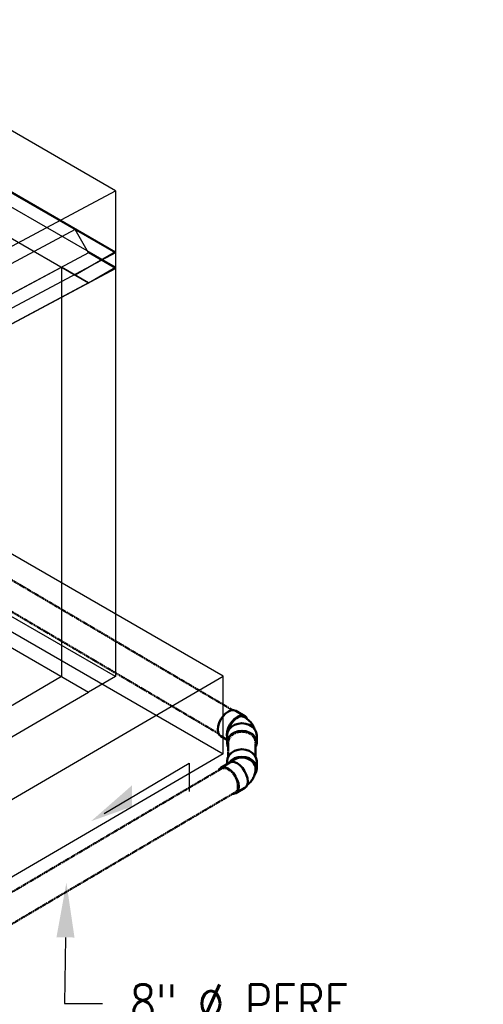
# Model space of a CAD drawing. Header units: inches. Extents: x 169 to 20644, y -1032 to 721.
# Tile 38 of 42: x 2565 to 2711, y -370 to -60. Entities that reach past the tile are written whole.
import ezdxf
from ezdxf import colors
from ezdxf.entities.mleader import LeaderData, LeaderLine
from ezdxf.math import Vec2, Vec3

# ---------------------------------------------------------------- set-up
doc = ezdxf.new("R2010")
doc.units = ezdxf.units.IN
doc.header["$LTSCALE"] = 0.5
doc.header["$MEASUREMENT"] = 0
doc.linetypes.add('Dash - 1_16_', pattern=[0.1875, 0.125, -0.0625])
doc.linetypes.add('Dot 1_32_', pattern=[0.03125, 0, -0.03125])
for name, color, linetype in [('M-SECT-PATT', 8, 'Continuous'), ('P-PIPE', 3, 'Continuous'), ('S-ANNO-DIMS', 1, 'Continuous')]:
    doc.layers.add(name, color=color, linetype=linetype)
doc.styles.add('Annotative', font='romans.shx', dxfattribs={"width": 0.8, "height": 0.125})

# ---------------------------------------------------------------- blocks, each defined once
blk = doc.blocks.new('Bend - PVC - Sch 40 - DWV_USACE - Standard-1118569-DRAINAGE ISOMETRIC')
at = {"layer": 'P-PIPE', "color": 90, "lineweight": 50}
for p, q in [((2636.02, -279.37), (2633.16, -277.68)), ((2630.46, -285.44), (2630.46, -287.79)), ((2639.78, -287.79), (2639.78, -285.44)), ((2628.47, -285.72), (2630.46, -286.9))]:
    blk.add_line(p, q, dxfattribs=at)
for points in [[(2627.54, -283.63, 0), (2627.66, -282.58, 0), (2627.99, -281.48, 0), (2628.52, -280.4, 0), (2629.2, -279.4, 0), (2630, -278.56, 0), (2630.85, -277.94, 0), (2631.7, -277.57, 0), (2632.5, -277.48, 0), (2633.16, -277.68, 0)], [(2636.7, -280.22, 0), (2636.52, -279.83, 0), (2636, -279.35, 0), (2635.32, -279.15, 0), (2634.53, -279.24, 0), (2633.68, -279.6, 0), (2632.83, -280.23, 0), (2632.03, -281.07, 0), (2631.35, -282.06, 0), (2630.82, -283.15, 0), (2630.49, -284.25, 0), (2630.37, -285.29, 0)], [(2630.46, -285.43, 0), (2630.63, -284.45, 0), (2631.1, -283.54, 0), (2631.84, -282.76, 0), (2632.81, -282.17, 0), (2633.93, -281.8, 0), (2635.14, -281.67, 0), (2636.34, -281.8, 0), (2637.46, -282.18, 0), (2638.43, -282.79, 0), (2639.16, -283.57, 0), (2639.62, -284.48, 0), (2639.78, -285.46, 0)], [(2630.72, -284.26, 0), (2630.78, -283.92, 0), (2630.99, -283.27, 0), (2631.27, -282.63, 0), (2631.61, -282.01, 0), (2632.01, -281.42, 0), (2632.45, -280.89, 0), (2632.93, -280.42, 0), (2633.43, -280.04, 0), (2633.93, -279.75, 0), (2634.43, -279.55, 0), (2634.9, -279.46, 0), (2635.34, -279.48, 0), (2635.74, -279.6, 0), (2635.74, -279.6, 0)], [(2639.12, -283.52, 0), (2639.1, -283.46, 0), (2638.96, -283.09, 0), (2638.8, -282.74, 0), (2638.62, -282.41, 0), (2638.43, -282.09, 0), (2638.23, -281.79, 0), (2638.01, -281.5, 0), (2637.78, -281.23, 0), (2637.55, -280.98, 0), (2637.31, -280.75, 0), (2637.06, -280.52, 0), (2636.81, -280.31, 0), (2636.55, -280.12, 0), (2636.29, -279.94, 0), (2636.02, -279.76, 0), (2635.74, -279.6, 0)], [(2628.47, -285.72, 0), (2627.97, -285.26, 0), (2627.65, -284.54, 0), (2627.54, -283.63, 0)], [(2630.37, -285.29, 0), (2630.46, -286.09, 0)], [(2639.78, -287.8, 0), (2639.62, -286.83, 0), (2639.16, -285.91, 0), (2638.43, -285.13, 0), (2637.46, -284.53, 0), (2636.34, -284.15, 0), (2635.14, -284.01, 0), (2633.93, -284.14, 0), (2632.81, -284.51, 0), (2631.84, -285.11, 0), (2631.1, -285.89, 0), (2630.63, -286.8, 0), (2630.46, -287.77, 0)], [(2630.46, -287.77, 0), (2630.62, -288.75, 0), (2630.83, -289.18, 0)], [(2639.44, -289.12, 0), (2639.61, -288.78, 0), (2639.78, -287.8, 0)]]:
    blk.add_polyline3d(points, dxfattribs=at)
blk = doc.blocks.new('Bend - PVC - Sch 40 - DWV_USACE - Standard-V25-DRAINAGE ISOMETRIC')
at = {"layer": 'P-PIPE', "color": 90, "lineweight": 50}
for p, q in [((2631.3, -294.02), (2628.47, -295.69)), ((2630.46, -293.62), (2630.46, -294.51)), ((2639.78, -295.96), (2639.78, -293.62)), ((2633.2, -303.71), (2636.02, -302.04))]:
    blk.add_line(p, q, dxfattribs=at)
for points in [[(2630.46, -293.64, 0), (2630.62, -292.66, 0), (2631.08, -291.75, 0), (2631.81, -290.96, 0), (2632.77, -290.36, 0), (2633.9, -289.98, 0), (2635.1, -289.85, 0), (2636.31, -289.97, 0), (2637.43, -290.34, 0), (2638.4, -290.94, 0), (2639.14, -291.72, 0), (2639.61, -292.63, 0), (2639.78, -293.6, 0)], [(2639.78, -295.95, 0), (2639.61, -294.97, 0), (2639.14, -294.06, 0), (2638.4, -293.28, 0), (2637.43, -292.69, 0), (2636.31, -292.31, 0), (2635.1, -292.19, 0), (2633.9, -292.32, 0), (2632.77, -292.7, 0), (2631.81, -293.31, 0), (2631.08, -294.09, 0), (2631.04, -294.17, 0)], [(2631.3, -294.02, 0), (2631.32, -294.01, 0), (2632, -293.8, 0), (2632.79, -293.89, 0), (2633.64, -294.26, 0), (2634.49, -294.88, 0), (2635.29, -295.72, 0), (2635.97, -296.72, 0), (2636.5, -297.8, 0), (2636.84, -298.91, 0), (2636.95, -299.95, 0)], [(2639.43, -295.95, 0), (2639.37, -295.37, 0), (2639.19, -294.81, 0), (2638.9, -294.29, 0), (2638.51, -293.8, 0), (2638.03, -293.38, 0), (2637.46, -293.03, 0), (2636.83, -292.76, 0), (2636.16, -292.57, 0), (2635.46, -292.48, 0), (2634.74, -292.48, 0), (2634.04, -292.58, 0), (2633.37, -292.77, 0), (2632.75, -293.05, 0), (2632.19, -293.4, 0), (2631.71, -293.83, 0), (2631.64, -293.91, 0)], [(2634.12, -301.61, 0), (2634.01, -300.57, 0), (2633.67, -299.47, 0), (2633.15, -298.39, 0), (2632.46, -297.39, 0), (2631.67, -296.55, 0), (2630.81, -295.92, 0), (2629.96, -295.56, 0), (2629.17, -295.47, 0), (2628.49, -295.67, 0), (2627.97, -296.15, 0), (2627.82, -296.49, 0)], [(2639.43, -295.96, 0), (2639.42, -296.37, 0), (2639.38, -296.78, 0), (2639.31, -297.18, 0), (2639.21, -297.57, 0), (2639.1, -297.95, 0), (2638.96, -298.32, 0), (2638.8, -298.67, 0), (2638.62, -299, 0), (2638.43, -299.32, 0), (2638.23, -299.62, 0), (2638.01, -299.9, 0), (2637.78, -300.17, 0), (2637.55, -300.42, 0), (2637.31, -300.66, 0), (2637.06, -300.88, 0), (2636.81, -301.09, 0), (2636.71, -301.17, 0)], [(2639.12, -297.88, 0), (2639.16, -297.83, 0), (2639.62, -296.92, 0), (2639.78, -295.95, 0)], [(2636.95, -299.95, 0), (2636.85, -300.86, 0), (2636.52, -301.58, 0), (2636.02, -302.04, 0)], [(2632.23, -303.9, 0), (2632.5, -303.92, 0), (2633.17, -303.72, 0), (2633.69, -303.24, 0), (2634.02, -302.53, 0), (2634.12, -301.61, 0)]]:
    blk.add_polyline3d(points, dxfattribs=at)
blk = doc.blocks.new('Mechanical_Box_H_rvt-1-DRAINAGE ISOMETRIC')
at = {"layer": 'P-PIPE', "color": 90, "linetype": 'Dash - 1_16_', "lineweight": 50}
for p, q in [((2632.18, -277.5), (2542.9, -224.89)), ((2538.58, -232.34), (2627.8, -284.93)), ((2630.81, -287.79), (2630.81, -292.17)), ((2639.43, -292.17), (2639.43, -287.79)), ((2628.64, -295.98), (2538.36, -349.19)), ((2542.74, -356.62), (2633.02, -303.41))]:
    blk.add_line(p, q, dxfattribs=at)
at = {"layer": 'P-PIPE', "color": 90, "linetype": 'Dot 1_32_', "lineweight": 50}
for points in [[(2630.81, -287.79, 0), (2630.95, -286.88, 0), (2631.39, -286.04, 0), (2632.07, -285.32, 0), (2632.96, -284.76, 0), (2634, -284.41, 0), (2635.12, -284.29, 0)], [(2635.12, -284.29, 0), (2636.24, -284.41, 0), (2637.28, -284.76, 0), (2638.17, -285.32, 0), (2638.85, -286.04, 0), (2639.29, -286.88, 0), (2639.43, -287.79, 0)], [(2628.64, -295.98, 0), (2629.28, -295.78, 0), (2630.01, -295.86, 0), (2630.8, -296.2, 0)], [(2630.8, -296.2, 0), (2631.59, -296.77, 0), (2632.33, -297.54, 0), (2632.97, -298.47, 0), (2633.46, -299.47, 0), (2633.77, -300.49, 0), (2633.88, -301.46, 0)], [(2633.88, -301.46, 0), (2633.79, -302.3, 0), (2633.49, -302.97, 0), (2633.02, -303.41, 0)]]:
    blk.add_polyline3d(points, dxfattribs=at)
at = {"layer": 'P-PIPE', "color": 90, "lineweight": 50}
for name in ['Bend - PVC - Sch 40 - DWV_USACE - Standard-1118569-DRAINAGE ISOMETRIC', 'Bend - PVC - Sch 40 - DWV_USACE - Standard-V25-DRAINAGE ISOMETRIC']:
    blk.add_blockref(name, (0, 0), dxfattribs=at)

msp = doc.modelspace()

# ---------------------------------------------------------------- hatches: boundary and pattern name
at = {"layer": 'S-ANNO-DIMS', "lineweight": -3}
h = msp.add_hatch(color=256, dxfattribs=at)
h.dxf.hatch_style = 1
h.paths.add_polyline_path([(2587.6, -312.51), (2600.45, -301.25), (2600.45, -307.92)])

# ---------------------------------------------------------------- linework, layer by layer
at = {"layer": 'M-SECT-PATT', "lineweight": -3}
for p, q in [((2595.28, -113.82), (1231.98, 673.29)), ((1231.98, 654.07), (2595.28, -133.04)), ((1231.98, 653.68), (2595.28, -133.43)), ((2595.28, -137.94), (1231.98, 649.17)), ((1219.25, 646.72), (2586.8, -142.83)), ((2629.22, -266.79), (1231.98, 539.9)), ((2595.28, -266.94), (1231.98, 520.16)), ((1223.5, 515.26), (2586.8, -271.84)), ((1231.98, 515.41), (2629.22, -291.29)), ((2162.53, -344.51), (2595.28, -113.82)), ((2595.28, -113.82), (2595.28, -266.94)), ((2582.55, -126.08), (2149.8, -356.77)), ((2586.8, -133.43), (2582.55, -126.08)), ((2595.28, -133.43), (2162.53, -364.12)), ((2595.28, -133.04), (2582.55, -140.38)), ((2586.8, -133.43), (2154.05, -364.12)), ((2595.28, -138.33), (2586.8, -133.43)), ((2154.05, -364.12), (2578.31, -137.95)), ((2162.53, -369.02), (2595.28, -138.33)), ((2578.31, -137.95), (2578.31, -266.94)), ((2586.8, -142.85), (2578.31, -137.95)), ((2586.8, -142.83), (2595.28, -137.94)), ((2586.8, -142.85), (2162.53, -369.02)), ((2586.8, -142.85), (2586.8, -142.83)), ((2179.5, -529.04), (2629.22, -266.79)), ((2629.22, -291.29), (2629.22, -266.79)), ((2578.31, -266.94), (2154.05, -514.34)), ((2595.28, -266.94), (2586.8, -271.84)), ((2162.53, -519.24), (2586.8, -271.84)), ((2629.22, -291.29), (2179.5, -553.53))]:
    msp.add_line(p, q, dxfattribs=at)
at = {"layer": 'S-ANNO-DIMS', "lineweight": -3}
msp.add_lwpolyline([(2591.67, -310.04), (2618.47, -294.25), (2618.47, -303.2)], dxfattribs=at)

# ---------------------------------------------------------------- block references
at = {"layer": 'P-PIPE', "lineweight": -3}
msp.add_blockref('Mechanical_Box_H_rvt-1-DRAINAGE ISOMETRIC', (0, 0), dxfattribs=at)

# ---------------------------------------------------------------- leaders
at = {"layer": 'S-ANNO-DIMS', "lineweight": -3}
ml = msp.add_multileader_mtext('Standard', dxfattribs=at)
ml.set_content('3" %%C SOLID PVC FROM\\PPERIMETER TRENCH\\PDRAIN (TYP.)', color=2, style='Annotative')
ml.set_leader_properties()
ml.build(insert=Vec2(0, 0))
ml.multileader.update_dxf_attribs({"dogleg_length": 0.125, "arrow_head_size": 17.28, "scale": 96})
ctx = ml.context
ctx.base_point, ctx.scale, ctx.char_height, ctx.arrow_head_size, ctx.landing_gap_size, ctx.plane_origin = Vec3(2520.63, -7.35), 96, 12, 17.28, 8.64, Vec3(2508.63, -28.62)
notes = []
notes.append((ctx, [(0, (1, 1, 0), (2508.63, -7.35), (1, 0), 12, [(0, [(2354.08, -155.83)], 0, [])])]))
ctx.mtext.insert, ctx.mtext.flow_direction = Vec3(2529.27, 0.65), 5
ml = msp.add_multileader_mtext('Standard', dxfattribs=at)
ml.set_content('3" %%C SOLID PVC DOOR TRENCH DRAINS REF: S105A FOR SPACING (TYP.)', color=2, style='Annotative')
ml.set_leader_properties()
ml.build(insert=Vec2(0, 0))
ml.multileader.update_dxf_attribs({"text_right_attachment_type": 3, "dogleg_length": 0.125, "arrow_head_size": 17.28, "scale": 96})
ctx = ml.context
ctx.base_point, ctx.scale, ctx.char_height, ctx.arrow_head_size, ctx.landing_gap_size, ctx.plane_origin = Vec3(943.18, -181.57), 96, 12, 17.28, 8.64, Vec3(912.66, -188.8)
ctx.right_attachment = 3
notes.append((ctx, [(1, (1, 1, 0), (1173.15, -226.14), (-1, 0), 12, [(1, [(1172.27, -147.49), (1253.98, -188)], 0, [])])]))
ctx.mtext.insert, ctx.mtext.width, ctx.mtext.defined_height, ctx.mtext.flow_direction = Vec3(951.82, -173.57), 205.1291, 54.15, 5
ml = msp.add_multileader_mtext('Standard', dxfattribs=at)
ml.set_content('6"%%C PERFORATED\\PFDN. DRAIN', color=2, style='Annotative')
ml.set_leader_properties()
ml.build(insert=Vec2(0, 0))
ml.multileader.update_dxf_attribs({"dogleg_length": 0.36, "arrow_head_size": 17.28, "scale": 96})
ctx = ml.context
ctx.base_point, ctx.scale, ctx.char_height, ctx.arrow_head_size, ctx.landing_gap_size, ctx.plane_origin = Vec3(2342.69, -284.44), 96, 12, 17.28, 8.64, Vec3(2311.03, -303.75)
notes.append((ctx, [(0, (1, 1, 0), (2334.43, -284.44), (1, 0), 8.27, [(0, [(2334.89, -422.95)], 0, [])])]))
ctx.mtext.insert, ctx.mtext.width, ctx.mtext.defined_height, ctx.mtext.flow_direction = Vec3(2351.33, -278.44), 87.2503, 52.62, 5
ml = msp.add_multileader_mtext('Standard', dxfattribs=at)
ml.set_content('8" %%C PERF.\\PFDN. DRAIN', color=2, style='Annotative')
ml.set_leader_properties()
ml.build(insert=Vec2(0, 0))
ml.multileader.update_dxf_attribs({"dogleg_length": 0.125, "arrow_head_size": 17.28, "scale": 96})
ctx = ml.context
ctx.base_point, ctx.scale, ctx.char_height, ctx.arrow_head_size, ctx.landing_gap_size, ctx.plane_origin = Vec3(2591.19, -369.99), 96, 12, 17.28, 8.64, Vec3(2579.87, -386.3)
notes.append((ctx, [(0, (1, 1, 0), (2579.19, -369.99), (1, 0), 12, [(0, [(2579.82, -331.85)], 0, [])])]))
ctx.mtext.insert, ctx.mtext.flow_direction = Vec3(2599.83, -363.99), 5
for ctx, leaders in notes:
    for number, flags, end, landing, length, lines in leaders:
        leader = LeaderData()
        leader.index, (leader.has_last_leader_line, leader.has_dogleg_vector, leader.attachment_direction) = number, flags
        leader.last_leader_point, leader.dogleg_vector, leader.dogleg_length = Vec3(end), Vec3(landing), length
        for number, points, colour, breaks in lines:
            line = LeaderLine()
            line.index, line.vertices, line.color, line.breaks = number, Vec3.list(points), colors.encode_raw_color(colour), breaks
            leader.lines.append(line)
        ctx.leaders.append(leader)

doc.saveas('drawing.dxf')
